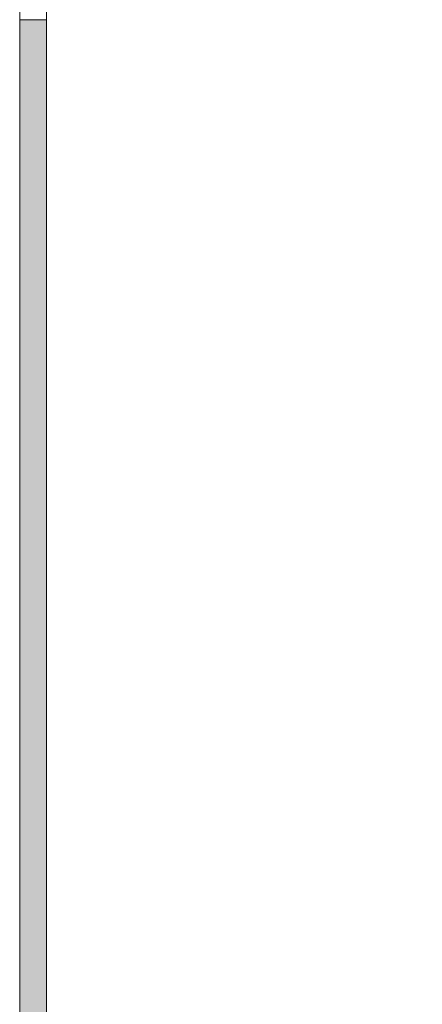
# Model space of a CAD drawing. Header units: inches. Extents: x 15 to 546804, y -66 to 267312.
# Tile 125 of 256: x 443586 to 445086, y 69213 to 72884. Entities that reach past the tile are written whole.
import ezdxf

# ---------------------------------------------------------------- set-up
doc = ezdxf.new("R2010")
doc.units = ezdxf.units.IN
doc.header["$MEASUREMENT"] = 0

msp = doc.modelspace()

# ---------------------------------------------------------------- hatches: boundary and pattern name
at = {"lineweight": 20}
h = msp.add_hatch(color=7, dxfattribs=at)
h.dxf.hatch_style = 1
h.paths.add_polyline_path([(443686.5, 72884), (443586.5, 72884), (443586.5, 66866.8), (443686.5, 66866.8)])
h.paths.add_polyline_path([(443757.5, 66866.8), (443586.5, 66866.8), (443586.5, 66766.8), (443757.5, 66766.8)])
h.paths.add_polyline_path([(444808, 66849.3), (444825.5, 66866.8), (444686.5, 66866.8), (444686.5, 66766.8), (445086.5, 66766.8), (445086.5, 66866.8), (444966.9, 66866.8), (444878.6, 66778.6)])

# ---------------------------------------------------------------- linework, layer by layer
at = {"color": 7, "lineweight": 20}
for p, q in [((443586.5, 72954, 7000), (443586.5, 72884, 7000)), ((443686.5, 72919, 7000), (443686.5, 72884, 7000)), ((443586.5, 72884, 7000), (443586.5, 72884, 9200)), ((443586.5, 72884, 7000), (443686.5, 72884, 7000)), ((443586.5, 72884, 7000), (443686.5, 72884, 7000)), ((443586.5, 66866.8, 7000), (443586.5, 72884, 7000)), ((443586.5, 72884, 9700), (443686.5, 72884, 9700)), ((443586.5, 66866.8, 9700), (443586.5, 72884, 9700)), ((443586.5, 72884, 7000), (443586.5, 72884, 9700)), ((443686.5, 72884, 7000), (443686.5, 72884, 9200)), ((443686.5, 72884, 7000), (443686.5, 66866.8, 7000)), ((443686.5, 72884, 9700), (443686.5, 66866.8, 9700)), ((443686.5, 72884, 7000), (443686.5, 72884, 9700))]:
    msp.add_line(p, q, dxfattribs=at)
for points, invisible_edges in [([(443586.5, 72954, 7000), (443586.5, 72884, 7000), (443586.5, 72954, 9130)], 2), ([(443586.5, 72884, 9200), (443586.5, 72954, 9130), (443586.5, 72884, 7000)], 3), ([(443586.5, 72954, 7000), (443636.5, 72919, 7000), (443586.5, 72884, 7000)], 3), ([(443686.5, 72884, 7000), (443586.5, 72884, 7000), (443686.5, 72919, 7000)], 2), ([(443636.5, 72919, 7000), (443686.5, 72919, 7000), (443586.5, 72884, 7000)], 14), ([(443686.5, 72884, 7000), (443686.5, 72919, 7000), (443686.5, 72884, 9200)], 2), ([(443686.5, 72884, 7000), (443586.5, 66866.8, 7000), (443586.5, 72884, 7000)], 1), ([(443586.5, 66866.8, 7000), (443686.5, 72884, 7000), (443686.5, 66866.8, 7000)], 1), ([(443586.5, 66866.8, 9700), (443686.5, 72884, 9700), (443586.5, 72884, 9700)], 1), ([(443686.5, 72884, 9700), (443586.5, 66866.8, 9700), (443686.5, 66866.8, 9700)], 1), ([(443586.5, 72884, 9700), (443686.5, 72884, 7000), (443586.5, 72884, 7000)], 1), ([(443686.5, 72884, 7000), (443586.5, 72884, 9700), (443686.5, 72884, 9700)], 1), ([(443586.5, 72884, 9700), (443586.5, 66866.8, 7000), (443586.5, 66866.8, 9700)], 1), ([(443586.5, 66866.8, 7000), (443586.5, 72884, 9700), (443586.5, 72884, 7000)], 1), ([(443586.5, 72884, 7000), (443686.5, 72884, 7000), (443586.5, 72884, 9200)], 2), ([(443686.5, 72884, 9200), (443586.5, 72884, 9200), (443686.5, 72884, 7000)], 2), ([(443686.5, 72884, 7000), (443686.5, 66866.8, 9700), (443686.5, 66866.8, 7000)], 1), ([(443686.5, 66866.8, 9700), (443686.5, 72884, 7000), (443686.5, 72884, 9700)], 1)]:
    msp.add_3dface(points, dxfattribs=dict(at, invisible_edges=invisible_edges))

doc.saveas('drawing.dxf')
